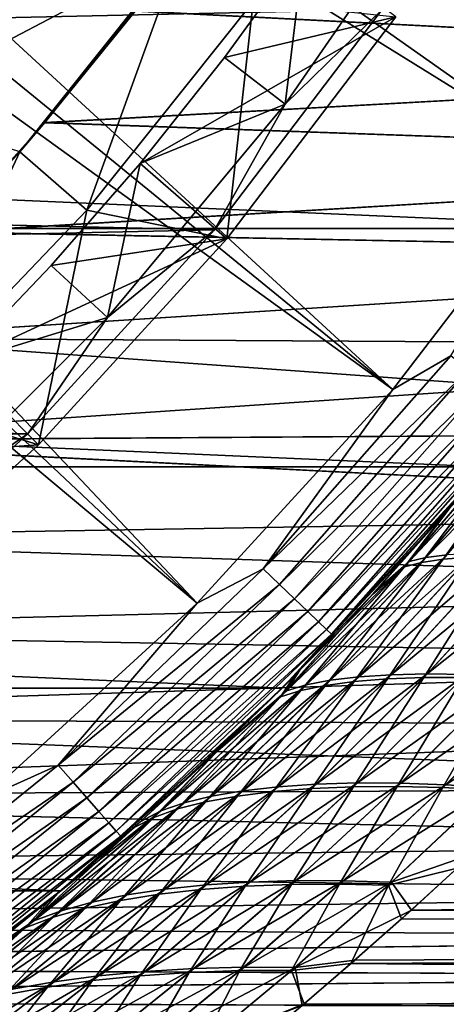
# Model space of a CAD drawing. Header units: metres. Extents: x -22 to 73, y -229 to 22.
# Tile 144 of 256: x 14.2 to 16.98, y -17.98 to -11.54. Entities that reach past the tile are written whole.
import ezdxf

# ---------------------------------------------------------------- set-up
doc = ezdxf.new("R2010")
doc.units = ezdxf.units.M
doc.layers.add('solid_509500_SW0001', color=7, linetype='CONTINUOUS')

msp = doc.modelspace()

# ---------------------------------------------------------------- linework, layer by layer
at = {"layer": 'solid_509500_SW0001'}
for points in [[(9.602895, -6.683812, 120.188515), (9.25204, -7.161612, 120.188515), (17.787037, -12.454617, 120.013718)], [(9.602895, -6.683812, 120.188515), (17.787037, -12.454617, 120.013718), (18.804842, -10.856981, 120.013718)], [(9.25204, -7.161612, 120.188515), (8.877436, -7.621028, 120.188515), (16.63386, -13.957466, 120.013718)], [(9.25204, -7.161612, 120.188515), (16.63386, -13.957466, 120.013718), (17.787037, -12.454617, 120.013718)], [(8.877436, -7.621028, 120.188515), (8.480042, -8.060882, 120.188515), (16.63386, -13.957466, 120.013718)], [(8.480042, -8.060882, 120.188515), (8.060882, -8.480042, 120.188515), (15.35409, -15.35409, 120.013718)], [(8.480042, -8.060882, 120.188515), (15.35409, -15.35409, 120.013718), (16.63386, -13.957466, 120.013718)], [(8.060882, -8.480042, 120.188515), (7.621028, -8.877436, 120.188515), (15.35409, -15.35409, 120.013718)], [(7.621028, -8.877436, 120.188515), (13.957466, -16.63386, 120.013718), (15.35409, -15.35409, 120.013718)], [(16.960957, -10.598388, 2.4), (15.930946, -12.091517, 2.4), (16.05452, -11.06808, 2.9)], [(16.564817, -11.472983, 2.4), (15.930946, -12.091517, 2.4), (16.960957, -10.598388, 2.4)], [(16.564871, -11.472904, 0.034086), (-17.07584, -10.697577, 0.034086), (-16.047346, -12.18627, 0.034086)], [(13.285836, -12.111651, 90), (14.346684, -10.834122, 90), (15.249935, -11.079801, 90)], [(13.326217, -11.527104, 110.508728), (14.346684, -10.834122, 90), (13.285836, -12.111651, 90)], [(16.05452, -11.06808, 4.65), (15.534757, -11.786489, 4.65), (16.654325, -11.519372, 5.4)], [(15.534757, -11.786489, 2.9), (15.534757, -11.786489, 4.65), (16.05452, -11.06808, 4.65)], [(16.05452, -11.06808, 2.9), (15.534757, -11.786489, 2.9), (16.05452, -11.06808, 4.65)], [(15.930946, -12.091517, 2.4), (15.534757, -11.786489, 2.9), (16.05452, -11.06808, 2.9)], [(13.285836, -12.111651, 90), (15.249935, -11.079801, 90), (14.195358, -12.402189, 90)], [(15.249935, -11.079801, 90), (14.358359, -12.213109, 81.895683), (14.195358, -12.402189, 90)], [(15.24997, -11.079752, 40.038475), (14.195397, -12.402145, 40.038475), (14.950179, -11.481056, 53.493599)], [(14.63383, -12.784783, 6.7), (14.195397, -12.402145, 40.038475), (15.24997, -11.079752, 40.038475)], [(15.249935, -11.079801, 90), (14.949203, -11.482327, 82.505394), (14.358359, -12.213109, 81.895683)], [(15.720659, -11.421932, 6.7), (14.63383, -12.784783, 6.7), (15.24997, -11.079752, 40.038475)], [(14.949203, -11.482327, 82.505394), (21.5, -11.148754, 82.763306), (21.5, -11.818661, 82.232681)], [(14.950179, -11.481056, 53.493599), (21.5, -11.818661, 53.767319), (21.5, -11.148754, 53.236691)], [(18.430916, -12.905476), (-18.430916, -12.905476), (-19.485569, -11.250006)], [(19.485569, -11.250006), (18.430916, -12.905476), (-19.485569, -11.250006)], [(15.549807, -12.971731, 6.7), (14.63383, -12.784783, 6.7), (15.720659, -11.421932, 6.7)], [(16.654337, -11.519364, 6.7), (15.549807, -12.971731, 6.7), (15.720659, -11.421932, 6.7)], [(16.564871, -11.472904, 0.034086), (-16.047346, -12.18627, 0.034086), (15.468911, -12.912601, 0.034086)], [(14.195397, -12.402145, 40.038475), (14.359417, -12.211864, 54.103222), (14.950179, -11.481056, 53.493599)], [(14.358359, -12.213109, 81.895683), (14.949203, -11.482327, 82.505394), (21.5, -11.818661, 82.232681)], [(14.950179, -11.481056, 53.493599), (14.359417, -12.211864, 54.103222), (21.5, -11.818661, 53.767319)], [(14.983367, -12.479932, 4.65), (15.549806, -12.97174, 5.4), (16.654325, -11.519372, 5.4)], [(15.534757, -11.786489, 4.65), (14.983367, -12.479932, 4.65), (16.654325, -11.519372, 5.4)], [(16.564871, -11.472904, 0.034086), (15.468911, -12.912601, 0.034086), (16.564817, -11.472983, 2.4)], [(15.468911, -12.912601, 0.034086), (15.468919, -12.912593, 2.4), (16.564817, -11.472983, 2.4)], [(16.564817, -11.472983, 2.4), (15.468919, -12.912593, 2.4), (15.930946, -12.091517, 2.4)], [(15.549806, -12.97174, 5.4), (15.549807, -12.971731, 6.7), (16.654337, -11.519364, 6.7)], [(16.654325, -11.519372, 5.4), (15.549806, -12.97174, 5.4), (16.654337, -11.519364, 6.7)], [(14.358359, -12.213109, 81.895683), (21.5, -11.818661, 82.232681), (21.5, -12.463374, 81.671661)], [(14.359417, -12.211864, 54.103222), (21.5, -12.463374, 54.328339), (21.5, -11.818661, 53.767319)], [(14.983367, -12.479932, 2.9), (14.983367, -12.479932, 4.65), (15.534757, -11.786489, 4.65)], [(15.534757, -11.786489, 2.9), (14.983367, -12.479932, 2.9), (15.534757, -11.786489, 4.65)], [(15.930946, -12.091517, 2.4), (14.983367, -12.479932, 2.9), (15.534757, -11.786489, 2.9)], [(15.930946, -12.091517, 2.4), (14.768894, -13.486275, 2.4), (14.983367, -12.479932, 2.9)], [(15.468919, -12.912593, 2.4), (14.768894, -13.486275, 2.4), (15.930946, -12.091517, 2.4)], [(15.468911, -12.912601, 0.034086), (-16.047346, -12.18627, 0.034086), (-14.88947, -13.576676, 0.034086)], [(13.718314, -12.92789, 81.233269), (14.358359, -12.213109, 81.895683), (21.5, -12.463374, 81.671661)], [(14.195358, -12.402189, 90), (14.358359, -12.213109, 81.895683), (13.718314, -12.92789, 81.233269)], [(14.359417, -12.211864, 54.103222), (13.719479, -12.926656, 54.76553), (21.5, -12.463374, 54.328339)], [(14.195397, -12.402145, 40.038475), (13.719479, -12.926656, 54.76553), (14.359417, -12.211864, 54.103222)], [(14.195397, -12.402145, 40.038475), (13.026531, -13.624683, 40.038475), (13.719479, -12.926656, 54.76553)], [(13.42852, -14.045444, 6.7), (13.026531, -13.624683, 40.038475), (14.195397, -12.402145, 40.038475)], [(14.63383, -12.784783, 6.7), (13.42852, -14.045444, 6.7), (14.195397, -12.402145, 40.038475)], [(13.718314, -12.92789, 81.233269), (21.5, -12.463374, 81.671661), (21.5, -13.081475, 81.081474)], [(13.719479, -12.926656, 54.76553), (21.5, -13.081475, 54.918526), (21.5, -12.463374, 54.328339)], [(14.983367, -12.479932, 4.65), (14.401131, -13.147526, 4.65), (15.549806, -12.97174, 5.4)], [(14.401131, -13.147526, 2.9), (14.401131, -13.147526, 4.65), (14.983367, -12.479932, 4.65)], [(14.983367, -12.479932, 2.9), (14.401131, -13.147526, 2.9), (14.983367, -12.479932, 4.65)], [(14.768894, -13.486275, 2.4), (14.401131, -13.147526, 2.9), (14.983367, -12.479932, 2.9)], [(17.013405, -13.737365, 119.996193), (17.787037, -12.454617, 120.013718), (16.63386, -13.957466, 120.013718)], [(14.318913, -14.318918, 6.7), (13.42852, -14.045444, 6.7), (14.63383, -12.784783, 6.7)], [(15.549807, -12.971731, 6.7), (14.318913, -14.318918, 6.7), (14.63383, -12.784783, 6.7)], [(17.235994, -14.462728), (-17.235994, -14.462728), (-18.430916, -12.905476)], [(18.430916, -12.905476), (17.235994, -14.462728), (-18.430916, -12.905476)], [(15.468911, -12.912601, 0.034086), (-14.88947, -13.576676, 0.034086), (14.248201, -14.248201, 0.034086)], [(13.028917, -13.622401, 80.517189), (13.718314, -12.92789, 81.233269), (21.5, -13.081475, 81.081474)], [(13.719479, -12.926656, 54.76553), (13.030175, -13.621199, 55.481503), (21.5, -13.081475, 54.918526)], [(15.468919, -12.912593, 2.4), (14.248199, -14.248205, 2.4), (14.768894, -13.486275, 2.4)], [(14.248201, -14.248201, 0.034086), (14.248199, -14.248205, 2.4), (15.468919, -12.912593, 2.4)], [(15.468911, -12.912601, 0.034086), (14.248201, -14.248201, 0.034086), (15.468919, -12.912593, 2.4)], [(13.788584, -13.788581, 4.65), (14.31891, -14.318914, 5.4), (15.549806, -12.97174, 5.4)], [(14.401131, -13.147526, 4.65), (13.788584, -13.788581, 4.65), (15.549806, -12.97174, 5.4)], [(14.31891, -14.318914, 5.4), (14.318913, -14.318918, 6.7), (15.549807, -12.971731, 6.7)], [(15.549806, -12.97174, 5.4), (14.31891, -14.318914, 5.4), (15.549807, -12.971731, 6.7)], [(13.028917, -13.622401, 80.517189), (21.5, -13.081475, 81.081474), (21.5, -13.671661, 80.463371)], [(13.030175, -13.621199, 55.481503), (21.5, -13.671661, 55.536625), (21.5, -13.081475, 54.918526)], [(13.788584, -13.788581, 2.9), (13.788584, -13.788581, 4.65), (14.401131, -13.147526, 4.65)], [(14.401131, -13.147526, 2.9), (13.788584, -13.788581, 2.9), (14.401131, -13.147526, 4.65)], [(14.768894, -13.486275, 2.4), (13.788584, -13.788581, 2.9), (14.401131, -13.147526, 2.9)], [(14.768894, -13.486275, 2.4), (13.48627, -14.768899, 2.4), (13.788584, -13.788581, 2.9)], [(14.248199, -14.248205, 2.4), (13.48627, -14.768899, 2.4), (14.768894, -13.486275, 2.4)], [(14.248201, -14.248201, 0.034086), (-14.88947, -13.576676, 0.034086), (-13.611543, -14.857604, 0.034086)], [(12.290349, -14.292299, 79.746498), (13.028917, -13.622401, 80.517189), (21.5, -14.232683, 79.818657)], [(13.030175, -13.621199, 55.481503), (12.291746, -14.291099, 56.252037), (21.5, -13.671661, 55.536625)], [(13.028917, -13.622401, 80.517189), (21.5, -13.671661, 80.463371), (21.5, -14.232683, 79.818657)], [(12.291746, -14.291099, 56.252037), (21.5, -14.232683, 56.181339), (21.5, -13.671661, 55.536625)], [(15.787104, -15.130713, 119.996193), (17.013405, -13.737365, 119.996193), (16.63386, -13.957466, 120.013718)], [(17.128521, -13.830315, 119.949181), (17.013405, -13.737365, 119.996193), (15.787104, -15.130713, 119.996193)], [(13.788584, -13.788581, 4.65), (13.14753, -14.401128, 4.65), (14.31891, -14.318914, 5.4)], [(15.893922, -15.23309, 119.949181), (17.128521, -13.830315, 119.949181), (15.787104, -15.130713, 119.996193)], [(17.234404, -13.91581, 119.874481), (17.128521, -13.830315, 119.949181), (15.893922, -15.23309, 119.949181)], [(15.787104, -15.130713, 119.996193), (16.63386, -13.957466, 120.013718), (15.35409, -15.35409, 120.013718)], [(15.992174, -15.327257, 119.874481), (17.234404, -13.91581, 119.874481), (15.893922, -15.23309, 119.949181)], [(17.327068, -13.990631, 119.774902), (17.234404, -13.91581, 119.874481), (15.992174, -15.327257, 119.874481)], [(16.078159, -15.409668, 119.774902), (17.327068, -13.990631, 119.774902), (15.992174, -15.327257, 119.874481)], [(17.403025, -14.051962, 119.654198), (17.327068, -13.990631, 119.774902), (16.078159, -15.409668, 119.774902)], [(14.318913, -14.318918, 6.7), (12.971728, -15.549809, 6.7), (13.42852, -14.045444, 6.7)], [(16.148642, -15.477219, 119.654198), (17.403025, -14.051962, 119.654198), (16.078159, -15.409668, 119.774902)], [(17.459414, -14.097491, 119.516907), (17.403025, -14.051962, 119.654198), (16.148642, -15.477219, 119.654198)], [(16.200964, -15.527367, 119.516907), (17.459414, -14.097491, 119.516907), (16.148642, -15.477219, 119.654198)], [(17.494108, -14.125505, 119.368202), (17.459414, -14.097491, 119.516907), (16.200964, -15.527367, 119.516907)], [(16.233158, -15.558223, 119.368202), (17.494108, -14.125505, 119.368202), (16.200964, -15.527367, 119.516907)], [(16.233158, -15.558223, 119.368202), (17.236, -14.462721, 119.213844), (17.494108, -14.125505, 119.368202)], [(17.60323, -14.164432, 86.18483), (17.512707, -14.175938, 86.629211), (16.741201, -15.081395, 85.889)], [(16.848679, -15.056216, 85.444), (17.60323, -14.164432, 86.18483), (16.741201, -15.081395, 85.889)], [(17.72772, -14.160241, 85.751732), (17.60323, -14.164432, 86.18483), (16.848679, -15.056216, 85.444)], [(16.987896, -15.038878, 85.009865), (17.72772, -14.160241, 85.751732), (16.848679, -15.056216, 85.444)], [(17.488962, -14.205848, 49.392658), (16.709948, -15.116521, 50.140572), (16.985321, -14.756317, 49.364628)], [(16.821003, -15.087957, 50.5821), (16.709948, -15.116521, 50.140572), (17.488962, -14.205848, 49.392658)], [(16.741201, -15.081395, 85.889), (17.512707, -14.175938, 86.629211), (17.001677, -14.737469, 86.649193)], [(17.582994, -14.190633, 49.833565), (16.821003, -15.087957, 50.5821), (17.488962, -14.205848, 49.392658)], [(16.963636, -15.067238, 51.012836), (16.821003, -15.087957, 50.5821), (17.582994, -14.190633, 49.833565)], [(17.710842, -14.182736, 50.263256), (16.963636, -15.067238, 51.012836), (17.582994, -14.190633, 49.833565)], [(17.136101, -15.054403, 51.426598), (16.963636, -15.067238, 51.012836), (17.710842, -14.182736, 50.263256)], [(14.248201, -14.248201, 0.034086), (-13.611543, -14.857604, 0.034086), (12.912601, -15.468911, 0.034086)], [(11.503352, -14.93303, 78.920395), (12.290349, -14.292299, 79.746498), (21.5, -14.763309, 79.148758)], [(12.291746, -14.291099, 56.252037), (11.504833, -14.93189, 57.078049), (21.5, -14.763309, 56.851246)], [(12.290349, -14.292299, 79.746498), (21.5, -14.232683, 79.818657), (21.5, -14.763309, 79.148758)], [(12.291746, -14.291099, 56.252037), (21.5, -14.763309, 56.851246), (21.5, -14.232683, 56.181339)], [(14.248199, -14.248205, 2.4), (12.912589, -15.468922, 2.4), (13.48627, -14.768899, 2.4)], [(12.912601, -15.468911, 0.034086), (12.912589, -15.468922, 2.4), (14.248199, -14.248205, 2.4)], [(14.248201, -14.248201, 0.034086), (12.912601, -15.468911, 0.034086), (14.248199, -14.248205, 2.4)], [(12.971737, -15.549809, 5.4), (12.971728, -15.549809, 6.7), (14.318913, -14.318918, 6.7)], [(14.31891, -14.318914, 5.4), (12.971737, -15.549809, 5.4), (14.318913, -14.318918, 6.7)], [(13.14753, -14.401128, 4.65), (12.971737, -15.549809, 5.4), (14.31891, -14.318914, 5.4)], [(15.909897, -15.909908), (-15.909897, -15.909908), (-17.235994, -14.462728)], [(17.235994, -14.462728), (15.909897, -15.909908), (-17.235994, -14.462728)], [(15.996484, -15.822848, 50.305199), (15.909897, -15.909908), (17.235994, -14.462728)], [(17.001677, -14.737469, 86.649193), (17.236, -14.462721, 119.213844), (15.909903, -15.909903, 119.213844)], [(16.233158, -15.558223, 119.368202), (15.909903, -15.909903, 119.213844), (17.236, -14.462721, 119.213844)], [(16.499838, -15.297234, 49.823082), (15.996484, -15.822848, 50.305199), (17.235994, -14.462728)], [(16.985321, -14.756317, 49.364628), (16.499838, -15.297234, 49.823082), (17.235994, -14.462728)], [(16.52379, -15.271358, 86.199081), (17.001677, -14.737469, 86.649193), (15.909903, -15.909903, 119.213844)], [(16.741201, -15.081395, 85.889), (17.001677, -14.737469, 86.649193), (16.52379, -15.271358, 86.199081)], [(11.503352, -14.93303, 78.920395), (21.5, -14.763309, 79.148758), (21.5, -15.262461, 78.455009)], [(11.504833, -14.93189, 57.078049), (21.5, -15.262461, 57.544987), (21.5, -14.763309, 56.851246)], [(16.709948, -15.116521, 50.140572), (16.499838, -15.297234, 49.823082), (16.985321, -14.756317, 49.364628)], [(10.670955, -15.538765, 78.039772), (11.503352, -14.93303, 78.920395), (21.5, -15.262461, 78.455009)], [(11.504833, -14.93189, 57.078049), (10.672419, -15.53776, 57.958672), (21.5, -15.262461, 57.544987)], [(16.848679, -15.056216, 85.444), (16.741201, -15.081395, 85.889), (15.939775, -15.928834, 85.102226)], [(16.067783, -15.889734, 84.659554), (16.848679, -15.056216, 85.444), (15.939775, -15.928834, 85.102226)], [(16.987896, -15.038878, 85.009865), (16.848679, -15.056216, 85.444), (16.067783, -15.889734, 84.659554)], [(16.225252, -15.858982, 84.22731), (16.987896, -15.038878, 85.009865), (16.067783, -15.889734, 84.659554)], [(16.963636, -15.067238, 51.012836), (16.193308, -15.892262, 51.803829), (16.821003, -15.087957, 50.5821)], [(16.381987, -15.866762, 52.216316), (16.193308, -15.892262, 51.803829), (16.963636, -15.067238, 51.012836)], [(17.157103, -15.029426, 84.592819), (16.987896, -15.038878, 85.009865), (16.225252, -15.858982, 84.22731)], [(16.410532, -15.836623, 83.811462), (17.157103, -15.029426, 84.592819), (16.225252, -15.858982, 84.22731)], [(17.136101, -15.054403, 51.426598), (16.381987, -15.866762, 52.216316), (16.963636, -15.067238, 51.012836)], [(16.598005, -15.849582, 52.610882), (16.381987, -15.866762, 52.216316), (17.136101, -15.054403, 51.426598)], [(17.355659, -15.027913, 84.194725), (17.157103, -15.029426, 84.592819), (16.410532, -15.836623, 83.811462)], [(16.623272, -15.82261, 83.413666), (17.355659, -15.027913, 84.194725), (16.410532, -15.836623, 83.811462)], [(17.337801, -15.049481, 51.821529), (16.598005, -15.849582, 52.610882), (17.136101, -15.054403, 51.426598)], [(16.835585, -15.841035, 52.977592), (16.598005, -15.849582, 52.610882), (17.337801, -15.049481, 51.821529)], [(17.577833, -15.03442, 83.825768), (17.355659, -15.027913, 84.194725), (16.623272, -15.82261, 83.413666)], [(16.857729, -15.817209, 83.043922), (17.577833, -15.03442, 83.825768), (16.623272, -15.82261, 83.413666)], [(17.562967, -15.052603, 52.187511), (16.835585, -15.841035, 52.977592), (17.337801, -15.049481, 51.821529)], [(17.093039, -15.841018, 53.315231), (16.835585, -15.841035, 52.977592), (17.562967, -15.052603, 52.187511)], [(17.821579, -15.04894, 83.487328), (17.577833, -15.03442, 83.825768), (16.857729, -15.817209, 83.043922)], [(17.112175, -15.820338, 82.703461), (17.821579, -15.04894, 83.487328), (16.857729, -15.817209, 83.043922)], [(14.447057, -16.415045, 119.996193), (15.787104, -15.130713, 119.996193), (15.35409, -15.35409, 120.013718)], [(15.893922, -15.23309, 119.949181), (15.787104, -15.130713, 119.996193), (14.447057, -16.415045, 119.996193)], [(16.709948, -15.116521, 50.140572), (15.900545, -15.968402, 50.935963), (16.499838, -15.297234, 49.823082)], [(16.032282, -15.926158, 51.375072), (15.900545, -15.968402, 50.935963), (16.709948, -15.116521, 50.140572)], [(15.939775, -15.928834, 85.102226), (16.741201, -15.081395, 85.889), (16.026722, -15.792219, 85.723862)], [(16.741201, -15.081395, 85.889), (16.52379, -15.271358, 86.199081), (16.026722, -15.792219, 85.723862)], [(16.821003, -15.087957, 50.5821), (16.032282, -15.926158, 51.375072), (16.709948, -15.116521, 50.140572)], [(16.193308, -15.892262, 51.803829), (16.032282, -15.926158, 51.375072), (16.821003, -15.087957, 50.5821)], [(14.544807, -16.526112, 119.949181), (15.893922, -15.23309, 119.949181), (14.447057, -16.415045, 119.996193)], [(15.992174, -15.327257, 119.874481), (15.893922, -15.23309, 119.949181), (14.544807, -16.526112, 119.949181)], [(10.670955, -15.538765, 78.039772), (21.5, -15.262461, 78.455009), (21.5, -15.729003, 77.739014)], [(10.672419, -15.53776, 57.958672), (21.5, -15.729003, 58.260983), (21.5, -15.262461, 57.544987)], [(15.900545, -15.968402, 50.935963), (15.996484, -15.822848, 50.305199), (16.499838, -15.297234, 49.823082)], [(16.026722, -15.792219, 85.723862), (16.52379, -15.271358, 86.199081), (15.909903, -15.909903, 119.213844)], [(14.447057, -16.415045, 119.996193), (15.35409, -15.35409, 120.013718), (13.957466, -16.63386, 120.013718)], [(14.63472, -16.628271, 119.874481), (15.992174, -15.327257, 119.874481), (14.544807, -16.526112, 119.949181)], [(16.078159, -15.409668, 119.774902), (15.992174, -15.327257, 119.874481), (14.63472, -16.628271, 119.874481)], [(14.713407, -16.717678, 119.774902), (16.078159, -15.409668, 119.774902), (14.63472, -16.628271, 119.874481)], [(16.148642, -15.477219, 119.654198), (16.078159, -15.409668, 119.774902), (14.713407, -16.717678, 119.774902)], [(14.777905, -16.790962, 119.654198), (16.148642, -15.477219, 119.654198), (14.713407, -16.717678, 119.774902)], [(16.200964, -15.527367, 119.516907), (16.148642, -15.477219, 119.654198), (14.777905, -16.790962, 119.654198)], [(9.798756, -16.103008, 77.107285), (10.670955, -15.538765, 78.039772), (21.5, -15.729003, 77.739014)], [(10.672419, -15.53776, 57.958672), (9.800632, -16.101868, 58.890697), (21.5, -15.729003, 58.260983)], [(14.825788, -16.845367, 119.516907), (16.200964, -15.527367, 119.516907), (14.777905, -16.790962, 119.654198)], [(16.233158, -15.558223, 119.368202), (16.200964, -15.527367, 119.516907), (14.825788, -16.845367, 119.516907)], [(14.855249, -16.878841, 119.368202), (16.233158, -15.558223, 119.368202), (14.825788, -16.845367, 119.516907)], [(14.855249, -16.878841, 119.368202), (15.909903, -15.909903, 119.213844), (16.233158, -15.558223, 119.368202)], [(9.798756, -16.103008, 77.107285), (21.5, -15.729003, 77.739014), (21.5, -16.162024, 77.002167)], [(9.800632, -16.101868, 58.890697), (21.5, -16.162024, 58.997833), (21.5, -15.729003, 58.260983)], [(16.410532, -15.836623, 83.811462), (16.225252, -15.858982, 84.22731), (15.449056, -16.617073, 83.409088)], [(15.653606, -16.582104, 82.997307), (16.410532, -15.836623, 83.811462), (15.449056, -16.617073, 83.409088)], [(15.996484, -15.822848, 50.305199), (15.476806, -16.331518, 50.811127), (15.909897, -15.909908)], [(15.900545, -15.968402, 50.935963), (15.476806, -16.331518, 50.811127), (15.996484, -15.822848, 50.305199)], [(15.512446, -16.297668, 85.224335), (16.026722, -15.792219, 85.723862), (15.909903, -15.909903, 119.213844)], [(15.939775, -15.928834, 85.102226), (16.026722, -15.792219, 85.723862), (15.512446, -16.297668, 85.224335)], [(16.623272, -15.82261, 83.413666), (16.410532, -15.836623, 83.811462), (15.653606, -16.582104, 82.997307)], [(15.883722, -16.555866, 82.602638), (16.623272, -15.82261, 83.413666), (15.653606, -16.582104, 82.997307)], [(16.857729, -15.817209, 83.043922), (16.623272, -15.82261, 83.413666), (15.883722, -16.555866, 82.602638)], [(16.133608, -16.538809, 82.234871), (16.857729, -15.817209, 83.043922), (15.883722, -16.555866, 82.602638)], [(17.112175, -15.820338, 82.703461), (16.857729, -15.817209, 83.043922), (16.133608, -16.538809, 82.234871)], [(16.401878, -16.530779, 81.895073), (17.112175, -15.820338, 82.703461), (16.133608, -16.538809, 82.234871)], [(17.383364, -15.83202, 82.395691), (17.112175, -15.820338, 82.703461), (16.401878, -16.530779, 81.895073)], [(16.685541, -16.531796, 81.586502), (17.383364, -15.83202, 82.395691), (16.401878, -16.530779, 81.895073)], [(17.667349, -15.852274, 82.123444), (17.383364, -15.83202, 82.395691), (16.685541, -16.531796, 81.586502)], [(16.067783, -15.889734, 84.659554), (15.939775, -15.928834, 85.102226), (15.118303, -16.713608, 84.273941)], [(15.27011, -16.660925, 83.836533), (16.067783, -15.889734, 84.659554), (15.118303, -16.713608, 84.273941)], [(16.225252, -15.858982, 84.22731), (16.067783, -15.889734, 84.659554), (15.27011, -16.660925, 83.836533)], [(15.449056, -16.617073, 83.409088), (16.225252, -15.858982, 84.22731), (15.27011, -16.660925, 83.836533)], [(16.193308, -15.892262, 51.803829), (15.409544, -16.654043, 52.630894), (16.032282, -15.926158, 51.375072)], [(15.617764, -16.616072, 53.039047), (15.409544, -16.654043, 52.630894), (16.193308, -15.892262, 51.803829)], [(16.381987, -15.866762, 52.216316), (15.617764, -16.616072, 53.039047), (16.193308, -15.892262, 51.803829)], [(15.851427, -16.586811, 53.430222), (15.617764, -16.616072, 53.039047), (16.381987, -15.866762, 52.216316)], [(16.598005, -15.849582, 52.610882), (15.851427, -16.586811, 53.430222), (16.381987, -15.866762, 52.216316)], [(16.104702, -16.56675, 53.79472), (15.851427, -16.586811, 53.430222), (16.598005, -15.849582, 52.610882)], [(16.835585, -15.841035, 52.977592), (16.104702, -16.56675, 53.79472), (16.598005, -15.849582, 52.610882)], [(16.376244, -16.555716, 54.131466), (16.104702, -16.56675, 53.79472), (16.835585, -15.841035, 52.977592)], [(17.093039, -15.841018, 53.315231), (16.376244, -16.555716, 54.131466), (16.835585, -15.841035, 52.977592)], [(16.663078, -16.553734, 54.437229), (16.376244, -16.555716, 54.131466), (17.093039, -15.841018, 53.315231)], [(17.367136, -15.849556, 53.620403), (16.663078, -16.553734, 54.437229), (17.093039, -15.841018, 53.315231)], [(16.961597, -16.560822, 54.70932), (16.663078, -16.553734, 54.437229), (17.367136, -15.849556, 53.620403)], [(16.980967, -16.541885, 81.311859), (17.667349, -15.852274, 82.123444), (16.685541, -16.531796, 81.586502)], [(17.653955, -15.866669, 53.890308), (16.961597, -16.560822, 54.70932), (17.367136, -15.849556, 53.620403)], [(17.267487, -16.576996, 54.945877), (16.961597, -16.560822, 54.70932), (17.653955, -15.866669, 53.890308)], [(17.959406, -15.881113, 81.888672), (17.667349, -15.852274, 82.123444), (16.980967, -16.541885, 81.311859)], [(17.28381, -16.561058, 81.073036), (17.959406, -15.881113, 81.888672), (16.980967, -16.541885, 81.311859)], [(14.462714, -17.236006), (-14.462714, -17.236006), (-15.909897, -15.909908)], [(15.909897, -15.909908), (14.462714, -17.236006), (-15.909897, -15.909908)], [(14.942529, -16.821737, 51.340908), (14.462714, -17.236006), (15.909897, -15.909908)], [(15.512446, -16.297668, 85.224335), (15.909903, -15.909903, 119.213844), (14.462721, -17.236, 119.213844)], [(14.855249, -16.878841, 119.368202), (14.462721, -17.236, 119.213844), (15.909903, -15.909903, 119.213844)], [(15.476806, -16.331518, 50.811127), (14.942529, -16.821737, 51.340908), (15.909897, -15.909908)], [(15.900545, -15.968402, 50.935963), (15.070954, -16.75658, 51.77364), (15.476806, -16.331518, 50.811127)], [(15.226767, -16.700895, 52.207203), (15.070954, -16.75658, 51.77364), (15.900545, -15.968402, 50.935963)], [(15.118303, -16.713608, 84.273941), (15.939775, -15.928834, 85.102226), (15.512446, -16.297668, 85.224335)], [(16.032282, -15.926158, 51.375072), (15.226767, -16.700895, 52.207203), (15.900545, -15.968402, 50.935963)], [(15.409544, -16.654043, 52.630894), (15.226767, -16.700895, 52.207203), (16.032282, -15.926158, 51.375072)], [(8.890689, -16.621616, 76.122215), (9.798756, -16.103008, 77.107285), (21.5, -16.560507, 76.246185)], [(9.800632, -16.101868, 58.890697), (8.892491, -16.620653, 59.875828), (21.5, -16.162024, 58.997833)], [(8.892491, -16.620653, 59.875828), (21.5, -16.560507, 59.753811), (21.5, -16.162024, 58.997833)], [(9.798756, -16.103008, 77.107285), (21.5, -16.162024, 77.002167), (21.5, -16.560507, 76.246185)], [(14.983204, -16.785517, 84.700928), (15.512446, -16.297668, 85.224335), (14.462721, -17.236, 119.213844)], [(15.070954, -16.75658, 51.77364), (14.942529, -16.821737, 51.340908), (15.476806, -16.331518, 50.811127)], [(15.118303, -16.713608, 84.273941), (15.512446, -16.297668, 85.224335), (14.983204, -16.785517, 84.700928)], [(13.002918, -17.581106, 119.996193), (14.447057, -16.415045, 119.996193), (13.957466, -16.63386, 120.013718)], [(14.544807, -16.526112, 119.949181), (14.447057, -16.415045, 119.996193), (13.002918, -17.581106, 119.996193)], [(13.090898, -17.700062, 119.949181), (14.544807, -16.526112, 119.949181), (13.002918, -17.581106, 119.996193)], [(14.63472, -16.628271, 119.874481), (14.544807, -16.526112, 119.949181), (13.090898, -17.700062, 119.949181)], [(16.133608, -16.538809, 82.234871), (15.883722, -16.555866, 82.602638), (15.146375, -17.225504, 81.767609)], [(15.414752, -17.197374, 81.404854), (16.133608, -16.538809, 82.234871), (15.146375, -17.225504, 81.767609)], [(16.401878, -16.530779, 81.895073), (16.133608, -16.538809, 82.234871), (15.414752, -17.197374, 81.404854)], [(15.699901, -17.178743, 81.068703), (16.401878, -16.530779, 81.895073), (15.414752, -17.197374, 81.404854)], [(16.685541, -16.531796, 81.586502), (16.401878, -16.530779, 81.895073), (15.699901, -17.178743, 81.068703)], [(15.999086, -17.169636, 80.762238), (16.685541, -16.531796, 81.586502), (15.699901, -17.178743, 81.068703)], [(16.980967, -16.541885, 81.311859), (16.685541, -16.531796, 81.586502), (15.999086, -17.169636, 80.762238)], [(16.308996, -17.170074, 80.488029), (16.980967, -16.541885, 81.311859), (15.999086, -17.169636, 80.762238)], [(17.28381, -16.561058, 81.073036), (16.980967, -16.541885, 81.311859), (16.308996, -17.170074, 80.488029)], [(8.890689, -16.621616, 76.122215), (21.5, -16.560507, 76.246185), (21.5, -16.923695, 75.472519)], [(8.892491, -16.620653, 59.875828), (21.5, -16.923695, 60.527481), (21.5, -16.560507, 59.753811)], [(15.653606, -16.582104, 82.997307), (15.449056, -16.617073, 83.409088), (14.668896, -17.31031, 82.560562)], [(14.895793, -17.263355, 82.156006), (15.653606, -16.582104, 82.997307), (14.668896, -17.31031, 82.560562)], [(15.883722, -16.555866, 82.602638), (15.653606, -16.582104, 82.997307), (14.895793, -17.263355, 82.156006)], [(15.146375, -17.225504, 81.767609), (15.883722, -16.555866, 82.602638), (14.895793, -17.263355, 82.156006)], [(15.851427, -16.586811, 53.430222), (15.107758, -17.258957, 54.273331), (15.617764, -16.616072, 53.039047)], [(15.37995, -17.227871, 54.632332), (15.107758, -17.258957, 54.273331), (15.851427, -16.586811, 53.430222)], [(16.104702, -16.56675, 53.79472), (15.37995, -17.227871, 54.632332), (15.851427, -16.586811, 53.430222)], [(15.668792, -17.206284, 54.96497), (15.37995, -17.227871, 54.632332), (16.104702, -16.56675, 53.79472)], [(16.376244, -16.555716, 54.131466), (15.668792, -17.206284, 54.96497), (16.104702, -16.56675, 53.79472)], [(15.971571, -17.19422, 55.268177), (15.668792, -17.206284, 54.96497), (16.376244, -16.555716, 54.131466)], [(16.663078, -16.553734, 54.437229), (15.971571, -17.19422, 55.268177), (16.376244, -16.555716, 54.131466)], [(16.284996, -17.191704, 55.539406), (15.971571, -17.19422, 55.268177), (16.663078, -16.553734, 54.437229)], [(16.961597, -16.560822, 54.70932), (16.284996, -17.191704, 55.539406), (16.663078, -16.553734, 54.437229)], [(16.605131, -17.198748, 55.776882), (16.284996, -17.191704, 55.539406), (16.961597, -16.560822, 54.70932)], [(16.625666, -17.180071, 80.247864), (17.28381, -16.561058, 81.073036), (16.308996, -17.170074, 80.488029)], [(17.267487, -16.576996, 54.945877), (16.605131, -17.198748, 55.776882), (16.961597, -16.560822, 54.70932)], [(17.267487, -16.576996, 54.945877), (17.05331, -17.086882, 55.791866), (16.605131, -17.198748, 55.776882)], [(16.625666, -17.180071, 80.247864), (17.153059, -16.997412, 80.332397), (17.28381, -16.561058, 81.073036)], [(8.892491, -16.620653, 59.875828), (7.97666, -17.079092, 60.889965), (21.5, -16.923695, 60.527481)], [(7.976991, -17.078938, 75.110397), (8.890689, -16.621616, 76.122215), (21.5, -16.923695, 75.472519)], [(13.171823, -17.809479, 119.874481), (14.63472, -16.628271, 119.874481), (13.090898, -17.700062, 119.949181)], [(14.713407, -16.717678, 119.774902), (14.63472, -16.628271, 119.874481), (13.171823, -17.809479, 119.874481)], [(15.27011, -16.660925, 83.836533), (15.118303, -16.713608, 84.273941), (14.286682, -17.432203, 83.408936)], [(14.465386, -17.36661, 82.980011), (15.27011, -16.660925, 83.836533), (14.286682, -17.432203, 83.408936)], [(15.449056, -16.617073, 83.409088), (15.27011, -16.660925, 83.836533), (14.465386, -17.36661, 82.980011)], [(14.668896, -17.31031, 82.560562), (15.449056, -16.617073, 83.409088), (14.465386, -17.36661, 82.980011)], [(15.409544, -16.654043, 52.630894), (14.622209, -17.349697, 53.48848), (15.226767, -16.700895, 52.207203)], [(14.8532, -17.299788, 53.888912), (14.622209, -17.349697, 53.48848), (15.409544, -16.654043, 52.630894)], [(15.617764, -16.616072, 53.039047), (14.8532, -17.299788, 53.888912), (15.409544, -16.654043, 52.630894)], [(15.107758, -17.258957, 54.273331), (14.8532, -17.299788, 53.888912), (15.617764, -16.616072, 53.039047)], [(13.242643, -17.905235, 119.774902), (14.713407, -16.717678, 119.774902), (13.171823, -17.809479, 119.874481)], [(14.777905, -16.790962, 119.654198), (14.713407, -16.717678, 119.774902), (13.242643, -17.905235, 119.774902)], [(14.286682, -17.432203, 83.408936), (15.118303, -16.713608, 84.273941), (14.441371, -17.253893, 84.154228)], [(15.226767, -16.700895, 52.207203), (14.414438, -17.408953, 53.073292), (15.070954, -16.75658, 51.77364)], [(14.622209, -17.349697, 53.48848), (14.414438, -17.408953, 53.073292), (15.226767, -16.700895, 52.207203)], [(15.118303, -16.713608, 84.273941), (14.983204, -16.785517, 84.700928), (14.441371, -17.253893, 84.154228)], [(13.300695, -17.983727, 119.654198), (14.777905, -16.790962, 119.654198), (13.242643, -17.905235, 119.774902)], [(14.825788, -16.845367, 119.516907), (14.777905, -16.790962, 119.654198), (13.300695, -17.983727, 119.654198)], [(15.070954, -16.75658, 51.77364), (14.2313, -17.477505, 52.648724), (14.942529, -16.821737, 51.340908)], [(14.414438, -17.408953, 53.073292), (14.2313, -17.477505, 52.648724), (15.070954, -16.75658, 51.77364)], [(14.441371, -17.253893, 84.154228), (14.983204, -16.785517, 84.700928), (14.462721, -17.236, 119.213844)], [(13.343791, -18.041996, 119.516907), (14.825788, -16.845367, 119.516907), (13.300695, -17.983727, 119.654198)], [(14.855249, -16.878841, 119.368202), (14.825788, -16.845367, 119.516907), (13.343791, -18.041996, 119.516907)], [(14.2313, -17.477505, 52.648724), (14.395432, -17.29224, 51.894516), (14.942529, -16.821737, 51.340908)], [(14.942529, -16.821737, 51.340908), (14.395432, -17.29224, 51.894516), (14.462714, -17.236006)], [(7.97666, -17.079092, 60.889965), (21.5, -17.250723, 61.316998), (21.5, -16.923695, 60.527481)], [(7.976991, -17.078938, 75.110397), (21.5, -16.923695, 75.472519), (21.5, -17.250723, 74.683006)], [(13.370307, -18.077848, 119.368202), (14.855249, -16.878841, 119.368202), (13.343791, -18.041996, 119.516907)], [(13.370307, -18.077848, 119.368202), (14.462721, -17.236, 119.213844), (14.855249, -16.878841, 119.368202)], [(16.625666, -17.180071, 80.247864), (16.755085, -17.362598, 79.812714), (17.153059, -16.997412, 80.332397)], [(50.400002, -16.989357, 80.343491), (17.153059, -16.997412, 80.332397), (16.755085, -17.362598, 79.812714)], [(50.400002, -17.526039, 79.56884), (50.400002, -16.989357, 80.343491), (16.755085, -17.362598, 79.812714)], [(7.97666, -17.079092, 60.889965), (7.127178, -17.450668, 61.858139), (21.5, -17.250723, 61.316998)], [(7.130091, -17.449478, 74.145256), (7.976991, -17.078938, 75.110397), (21.5, -17.250723, 74.683006)], [(16.605131, -17.198748, 55.776882), (17.05331, -17.086882, 55.791866), (16.690302, -17.418608, 56.270035)], [(50.400002, -17.526039, 56.431164), (16.690302, -17.418608, 56.270035), (17.05331, -17.086882, 55.791866)], [(15.699901, -17.178743, 81.068703), (15.414752, -17.197374, 81.404854), (14.710721, -17.791813, 80.561356)], [(15.016096, -17.763008, 80.232697), (15.699901, -17.178743, 81.068703), (14.710721, -17.791813, 80.561356)], [(15.999086, -17.169636, 80.762238), (15.699901, -17.178743, 81.068703), (15.016096, -17.763008, 80.232697)], [(15.334159, -17.744177, 79.932106), (15.999086, -17.169636, 80.762238), (15.016096, -17.763008, 80.232697)], [(16.308996, -17.170074, 80.488029), (15.999086, -17.169636, 80.762238), (15.334159, -17.744177, 79.932106)], [(15.66191, -17.735342, 79.662025), (16.308996, -17.170074, 80.488029), (15.334159, -17.744177, 79.932106)], [(16.284996, -17.191704, 55.539406), (15.634619, -17.758104, 56.37072), (15.971571, -17.19422, 55.268177)], [(15.972506, -17.756298, 56.605301), (15.634619, -17.758104, 56.37072), (16.284996, -17.191704, 55.539406)], [(16.625666, -17.180071, 80.247864), (16.308996, -17.170074, 80.488029), (15.66191, -17.735342, 79.662025)], [(15.995769, -17.736515, 79.424141), (16.625666, -17.180071, 80.247864), (15.66191, -17.735342, 79.662025)], [(16.605131, -17.198748, 55.776882), (15.972506, -17.756298, 56.605301), (16.284996, -17.191704, 55.539406)], [(15.995769, -17.736515, 79.424141), (16.755085, -17.362598, 79.812714), (16.625666, -17.180071, 80.247864)], [(14.462714, -17.236006), (12.905463, -18.430925), (-14.462714, -17.236006)], [(7.127178, -17.450668, 61.858139), (21.5, -17.540977, 62.120876), (21.5, -17.250723, 61.316998)], [(7.130091, -17.449478, 74.145256), (21.5, -17.250723, 74.683006), (21.5, -17.540977, 73.87912)], [(13.269622, -18.170502, 53.07436), (12.905463, -18.430925), (14.462714, -17.236006)], [(14.441371, -17.253893, 84.154228), (14.462721, -17.236, 119.213844), (12.90547, -18.430922, 119.213844)], [(13.370307, -18.077848, 119.368202), (12.90547, -18.430922, 119.213844), (14.462721, -17.236, 119.213844)], [(13.889346, -17.701302, 83.584839), (14.441371, -17.253893, 84.154228), (12.90547, -18.430922, 119.213844)], [(13.837262, -17.742044, 52.472183), (13.269622, -18.170502, 53.07436), (14.462714, -17.236006)], [(14.395432, -17.29224, 51.894516), (13.837262, -17.742044, 52.472183), (14.462714, -17.236006)], [(14.286682, -17.432203, 83.408936), (14.441371, -17.253893, 84.154228), (13.889346, -17.701302, 83.584839)], [(15.146375, -17.225504, 81.767609), (14.895793, -17.263355, 82.156006), (14.146113, -17.879553, 81.293297)], [(14.420512, -17.830563, 80.915169), (15.146375, -17.225504, 81.767609), (14.146113, -17.879553, 81.293297)], [(15.414752, -17.197374, 81.404854), (15.146375, -17.225504, 81.767609), (14.420512, -17.830563, 80.915169)], [(14.710721, -17.791813, 80.561356), (15.414752, -17.197374, 81.404854), (14.420512, -17.830563, 80.915169)], [(15.37995, -17.227871, 54.632332), (14.670941, -17.82353, 55.483093), (15.107758, -17.258957, 54.273331)], [(14.980572, -17.79174, 55.807575), (14.670941, -17.82353, 55.483093), (15.37995, -17.227871, 54.632332)], [(15.668792, -17.206284, 54.96497), (14.980572, -17.79174, 55.807575), (15.37995, -17.227871, 54.632332)], [(15.30279, -17.769922, 56.104252), (14.980572, -17.79174, 55.807575), (15.668792, -17.206284, 54.96497)], [(15.971571, -17.19422, 55.268177), (15.30279, -17.769922, 56.104252), (15.668792, -17.206284, 54.96497)], [(15.634619, -17.758104, 56.37072), (15.30279, -17.769922, 56.104252), (15.971571, -17.19422, 55.268177)], [(16.605131, -17.198748, 55.776882), (16.358793, -17.712473, 56.718674), (15.972506, -17.756298, 56.605301)], [(16.605131, -17.198748, 55.776882), (16.690302, -17.418608, 56.270035), (16.358793, -17.712473, 56.718674)], [(14.668896, -17.31031, 82.560562), (14.465386, -17.36661, 82.980011), (13.662181, -18.006224, 82.094017)], [(13.893557, -17.937996, 81.686615), (14.668896, -17.31031, 82.560562), (13.662181, -18.006224, 82.094017)], [(14.2313, -17.477505, 52.648724), (13.837262, -17.742044, 52.472183), (14.395432, -17.29224, 51.894516)], [(14.895793, -17.263355, 82.156006), (14.668896, -17.31031, 82.560562), (13.893557, -17.937996, 81.686615)], [(14.146113, -17.879553, 81.293297), (14.895793, -17.263355, 82.156006), (13.893557, -17.937996, 81.686615)], [(14.8532, -17.299788, 53.888912), (14.097417, -17.917267, 54.760258), (14.622209, -17.349697, 53.48848)], [(14.376357, -17.865269, 55.133709), (14.097417, -17.917267, 54.760258), (14.8532, -17.299788, 53.888912)], [(15.107758, -17.258957, 54.273331), (14.376357, -17.865269, 55.133709), (14.8532, -17.299788, 53.888912)], [(14.670941, -17.82353, 55.483093), (14.376357, -17.865269, 55.133709), (15.107758, -17.258957, 54.273331)], [(14.465386, -17.36661, 82.980011), (14.286682, -17.432203, 83.408936), (13.453289, -18.084185, 82.510376)], [(13.662181, -18.006224, 82.094017), (14.465386, -17.36661, 82.980011), (13.453289, -18.084185, 82.510376)], [(14.622209, -17.349697, 53.48848), (13.840205, -17.978693, 54.371761), (14.414438, -17.408953, 53.073292)], [(14.097417, -17.917267, 54.760258), (13.840205, -17.978693, 54.371761), (14.622209, -17.349697, 53.48848)], [(15.995769, -17.736515, 79.424141), (16.386244, -17.689613, 79.317139), (16.755085, -17.362598, 79.812714)], [(50.400002, -17.526039, 79.56884), (16.755085, -17.362598, 79.812714), (16.386244, -17.689613, 79.317139)], [(6.402612, -17.729328, 73.283951), (7.130091, -17.449478, 74.145256), (21.5, -17.540977, 73.87912)], [(14.286682, -17.432203, 83.408936), (13.889346, -17.701302, 83.584839), (13.329356, -18.126728, 82.992798)], [(13.453289, -18.084185, 82.510376), (14.286682, -17.432203, 83.408936), (13.329356, -18.126728, 82.992798)], [(14.414438, -17.408953, 53.073292), (13.60401, -18.049906, 53.96933), (14.2313, -17.477505, 52.648724)], [(13.840205, -17.978693, 54.371761), (13.60401, -18.049906, 53.96933), (14.414438, -17.408953, 53.073292)], [(50.400002, -17.526039, 56.431164), (16.358793, -17.712473, 56.718674), (16.690302, -17.418608, 56.270035)], [(7.127178, -17.450668, 61.858139), (6.397992, -17.730995, 62.721645), (21.5, -17.540977, 62.120876)], [(14.2313, -17.477505, 52.648724), (13.390124, -18.130856, 53.558033), (13.837262, -17.742044, 52.472183)], [(13.60401, -18.049906, 53.96933), (13.390124, -18.130856, 53.558033), (14.2313, -17.477505, 52.648724)], [(6.397992, -17.730995, 62.721645), (21.5, -17.793766, 62.937202), (21.5, -17.540977, 62.120876)], [(6.402612, -17.729328, 73.283951), (21.5, -17.540977, 73.87912), (21.5, -17.793766, 73.062798)], [(50.400002, -17.526039, 79.56884), (16.386244, -17.689613, 79.317139), (16.042179, -17.985701, 78.840416)], [(50.400002, -18.027424, 78.770882), (50.400002, -17.526039, 79.56884), (16.042179, -17.985701, 78.840416)], [(50.400002, -17.526039, 56.431164), (50.400002, -18.027424, 57.229115), (16.358793, -17.712473, 56.718674)], [(15.995769, -17.736515, 79.424141), (16.042179, -17.985701, 78.840416), (16.386244, -17.689613, 79.317139)], [(6.397992, -17.730995, 62.721645), (5.785062, -17.940332, 63.483952), (21.5, -17.793766, 62.937202)], [(5.791167, -17.938364, 72.523865), (6.402612, -17.729328, 73.283951), (21.5, -17.793766, 73.062798)], [(15.016096, -17.763008, 80.232697), (14.710721, -17.791813, 80.561356), (14.030494, -18.322365, 79.712189)], [(14.359874, -18.283424, 79.39608), (15.016096, -17.763008, 80.232697), (14.030494, -18.322365, 79.712189)], [(15.334159, -17.744177, 79.932106), (15.016096, -17.763008, 80.232697), (14.359874, -18.283424, 79.39608)], [(14.700613, -18.254883, 79.106361), (15.334159, -17.744177, 79.932106), (14.359874, -18.283424, 79.39608)], [(15.30279, -17.769922, 56.104252), (14.666204, -18.280846, 56.935795), (14.980572, -17.79174, 55.807575)], [(15.020304, -18.25971, 57.192478), (14.666204, -18.280846, 56.935795), (15.30279, -17.769922, 56.104252)], [(15.66191, -17.735342, 79.662025), (15.334159, -17.744177, 79.932106), (14.700613, -18.254883, 79.106361)], [(15.050022, -18.236761, 78.845322), (15.66191, -17.735342, 79.662025), (14.700613, -18.254883, 79.106361)], [(15.634619, -17.758104, 56.37072), (15.020304, -18.25971, 57.192478), (15.30279, -17.769922, 56.104252)], [(15.379816, -18.249012, 57.41922), (15.020304, -18.25971, 57.192478), (15.634619, -17.758104, 56.37072)], [(15.995769, -17.736515, 79.424141), (15.66191, -17.735342, 79.662025), (15.050022, -18.236761, 78.845322)], [(15.404892, -18.229076, 78.61454), (15.995769, -17.736515, 79.424141), (15.050022, -18.236761, 78.845322)], [(15.972506, -17.756298, 56.605301), (16.055387, -17.974367, 57.140804), (15.379816, -18.249012, 57.41922)], [(15.972506, -17.756298, 56.605301), (15.379816, -18.249012, 57.41922), (15.634619, -17.758104, 56.37072)], [(15.404892, -18.229076, 78.61454), (16.042179, -17.985701, 78.840416), (15.995769, -17.736515, 79.424141)], [(15.972506, -17.756298, 56.605301), (16.358793, -17.712473, 56.718674), (16.055387, -17.974367, 57.140804)], [(50.400002, -18.027424, 57.229115), (16.055387, -17.974367, 57.140804), (16.358793, -17.712473, 56.718674)], [(5.785062, -17.940332, 63.483952), (21.5, -18.008608, 63.764431), (21.5, -17.793766, 62.937202)], [(5.791167, -17.938364, 72.523865), (21.5, -17.793766, 73.062798), (21.5, -18.008608, 72.235565)], [(14.420512, -17.830563, 80.915169), (14.146113, -17.879553, 81.293297), (13.41273, -18.431709, 80.414581)], [(13.714698, -18.371672, 80.051933), (14.420512, -17.830563, 80.915169), (13.41273, -18.431709, 80.414581)], [(14.710721, -17.791813, 80.561356), (14.420512, -17.830563, 80.915169), (13.714698, -18.371672, 80.051933)], [(14.030494, -18.322365, 79.712189), (14.710721, -17.791813, 80.561356), (13.714698, -18.371672, 80.051933)], [(14.670941, -17.82353, 55.483093), (13.986451, -18.354364, 56.3396), (14.376357, -17.865269, 55.133709)], [(14.320699, -18.312407, 56.650749), (13.986451, -18.354364, 56.3396), (14.670941, -17.82353, 55.483093)], [(14.980572, -17.79174, 55.807575), (14.320699, -18.312407, 56.650749), (14.670941, -17.82353, 55.483093)], [(14.666204, -18.280846, 56.935795), (14.320699, -18.312407, 56.650749), (14.980572, -17.79174, 55.807575)], [(14.376357, -17.865269, 55.133709), (13.66567, -18.406693, 56.005066), (14.097417, -17.917267, 54.760258)], [(13.986451, -18.354364, 56.3396), (13.66567, -18.406693, 56.005066), (14.376357, -17.865269, 55.133709)], [(5.785062, -17.940332, 63.483952), (5.273403, -18.09734, 64.16114), (21.5, -18.008608, 63.764431)], [(5.28091, -18.09515, 71.849167), (5.791167, -17.938364, 72.523865), (21.5, -18.008608, 72.235565)], [(15.379816, -18.249012, 57.41922), (16.055387, -17.974367, 57.140804), (15.502014, -18.43569, 57.943893)], [(50.400002, -18.027424, 57.229115), (15.502014, -18.43569, 57.943893), (16.055387, -17.974367, 57.140804)]]:
    msp.add_3dface(points, dxfattribs=at)

doc.saveas('drawing.dxf')
